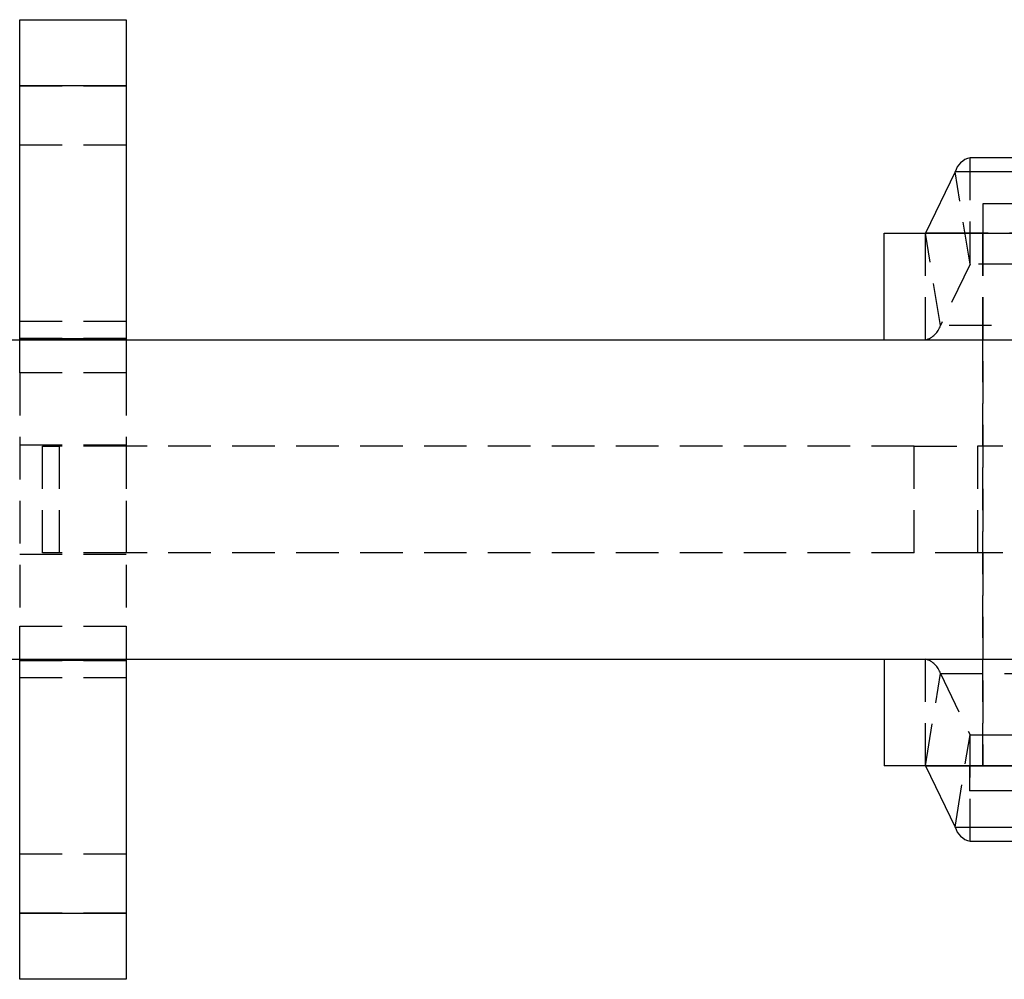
# Model space of a CAD drawing. Extents: x 67 to 774, y 27 to 578.
# Tile 9 of 43: x 214 to 272, y 281 to 339. Entities that reach past the tile are written whole.
import ezdxf

# ---------------------------------------------------------------- set-up
doc = ezdxf.new("R2010")
doc.units = 0
doc.header["$LTSCALE"] = 2
doc.linetypes.add('HIDDEN', pattern=[1.905, 1.27, -0.635])
doc.layers.get('0').update_dxf_attribs({"linetype": 'CONTINUOUS'})

msp = doc.modelspace()

# ---------------------------------------------------------------- linework, layer by layer
at = {"color": 7, "linetype": 'CONTINUOUS'}
for p, q in [((213.512866, 338.650669), (219.862869, 338.650669)), ((213.512866, 334.702791), (213.512866, 338.650669)), ((219.862869, 338.650669), (219.862869, 334.702791)), ((219.862869, 334.702791), (213.512866, 334.702791)), ((213.512866, 319.644828), (213.512866, 334.702791)), ((219.862869, 334.702791), (219.862869, 319.644828)), ((288.44432, 330.425669), (270.152589, 330.425669)), ((269.264328, 329.573591), (267.500078, 325.927009)), ((287.55606, 329.573591), (269.264328, 329.573591)), ((270.919116, 327.675669), (270.919116, 325.92567)), ((278.856615, 327.675669), (270.919116, 327.675669)), ((265.043682, 319.575669), (265.043682, 325.92567)), ((265.043682, 325.92567), (283.335412, 325.92567)), ((111.912867, 319.575669), (315.387866, 319.575669)), ((213.512866, 319.644828), (219.862869, 319.644828)), ((111.912867, 300.525669), (315.387866, 300.525669)), ((219.862869, 300.45651), (213.512866, 300.45651)), ((213.512866, 285.398547), (213.512866, 300.45651)), ((219.862869, 300.45651), (219.862869, 285.398547)), ((265.043682, 300.525669), (265.043682, 294.175669)), ((283.335412, 294.175669), (265.043682, 294.175669)), ((267.500078, 294.174329), (269.264328, 290.527747)), ((270.125365, 294.175669), (270.125365, 292.675669)), ((279.650366, 292.675669), (270.125365, 292.675669)), ((269.264328, 290.527747), (287.55606, 290.527747)), ((270.152589, 289.675669), (288.44432, 289.675669)), ((213.512866, 285.398547), (219.862869, 285.398547)), ((213.512866, 281.450669), (213.512866, 285.398547)), ((219.862869, 285.398547), (219.862869, 281.450669)), ((219.862869, 281.450669), (213.512866, 281.450669))]:
    msp.add_line(p, q, dxfattribs=at)
at = {"color": 7, "linetype": 'HIDDEN'}
for p, q in [((213.512866, 334.702791), (219.862869, 334.702791)), ((219.862869, 331.175669), (213.512866, 331.175669)), ((270.152589, 324.075669), (270.152589, 330.425669)), ((270.151192, 324.07433), (269.264328, 329.573591)), ((267.498681, 319.575669), (267.498681, 325.92567)), ((268.38694, 320.427747), (267.500078, 325.927009)), ((270.887865, 325.92567), (270.887865, 319.575669)), ((278.856615, 325.927009), (270.919116, 325.927009)), ((270.919116, 325.92567), (270.919116, 294.175669)), ((270.151192, 324.07433), (268.38694, 320.427747)), ((288.442923, 324.07433), (270.151192, 324.07433)), ((288.44432, 324.075669), (270.152589, 324.075669)), ((213.512866, 320.675669), (219.862869, 320.675669)), ((286.678674, 320.427747), (268.38694, 320.427747)), ((213.512866, 317.592707), (213.512866, 319.644828)), ((219.862869, 319.644828), (213.512866, 319.644828)), ((219.862869, 319.644828), (219.862869, 317.592707)), ((270.887865, 319.575669), (270.887865, 300.525669)), ((219.862869, 317.592707), (213.512866, 317.592707)), ((213.512866, 317.592707), (213.512866, 302.508631)), ((219.862869, 317.592707), (219.862869, 302.508631)), ((213.512866, 313.300669), (219.862869, 313.300669)), ((214.862866, 306.875669), (214.862866, 313.225669)), ((214.862866, 313.225669), (215.862869, 313.225669)), ((215.862869, 313.225669), (215.862869, 306.875669)), ((219.862869, 313.225669), (215.862869, 313.225669)), ((219.862869, 313.225669), (219.862869, 306.875669)), ((266.821211, 313.225669), (219.862869, 313.225669)), ((266.821211, 306.875669), (266.821211, 313.225669)), ((266.821211, 313.225669), (270.605454, 313.225669)), ((270.605454, 313.225669), (270.605454, 306.875669)), ((275.910953, 313.225669), (270.605454, 313.225669)), ((213.512866, 306.800669), (219.862869, 306.800669)), ((215.862869, 306.875669), (214.862866, 306.875669)), ((219.862869, 306.875669), (215.862869, 306.875669)), ((266.821211, 306.875669), (219.862869, 306.875669)), ((270.605454, 306.875669), (266.821211, 306.875669)), ((275.910953, 306.875669), (270.605454, 306.875669)), ((213.512866, 302.508631), (219.862869, 302.508631)), ((213.512866, 300.45651), (213.512866, 302.508631)), ((219.862869, 302.508631), (219.862869, 300.45651)), ((213.512866, 300.45651), (219.862869, 300.45651)), ((267.498681, 294.175669), (267.498681, 300.525669)), ((270.887865, 300.525669), (270.887865, 294.175669)), ((219.862869, 299.425669), (213.512866, 299.425669)), ((267.500078, 294.174329), (268.38694, 299.673591)), ((268.38694, 299.673591), (286.678674, 299.673591)), ((268.38694, 299.673591), (270.151192, 296.027008)), ((269.264328, 290.527747), (270.151192, 296.027008)), ((270.151192, 296.027008), (288.442923, 296.027008)), ((270.152589, 296.025669), (288.44432, 296.025669)), ((270.152589, 289.675669), (270.152589, 296.025669)), ((270.125365, 294.174329), (279.650366, 294.174329)), ((213.512866, 288.925669), (219.862869, 288.925669)), ((219.862869, 285.398547), (213.512866, 285.398547))]:
    msp.add_line(p, q, dxfattribs=at)
at = {"color": 8, "linetype": 'CONTINUOUS'}
for p, q in [((270.919116, 325.927009), (267.500078, 325.927009)), ((267.500078, 294.174329), (270.125365, 294.174329))]:
    msp.add_line(p, q, dxfattribs=at)
at = {"color": 7, "linetype": 'CONTINUOUS'}
for centre, radius, start, end in [((270.437398, 329.239736), 1.219653, 103.50416224, 164.11368595), ((267.498235, 325.927534), 0.001917, 283.47344369, 344.10871346), ((267.498235, 294.173804), 0.001917, 15.89128654, 76.52655632), ((270.437398, 290.861602), 1.219653, 195.88631405, 256.49583776)]:
    msp.add_arc(centre, radius, start, end, dxfattribs=at)
at = {"color": 7, "linetype": 'HIDDEN'}
for centre, radius, start, end in [((270.153038, 324.073803), 0.001919, 103.50783592, 164.07432122), ((267.213872, 320.761599), 1.21965, 283.50426715, 344.11382113), ((267.213872, 299.339739), 1.21965, 15.88617887, 76.49573285), ((270.153038, 296.027535), 0.001919, 195.92567878, 256.49216408)]:
    msp.add_arc(centre, radius, start, end, dxfattribs=at)

doc.saveas('drawing.dxf')
